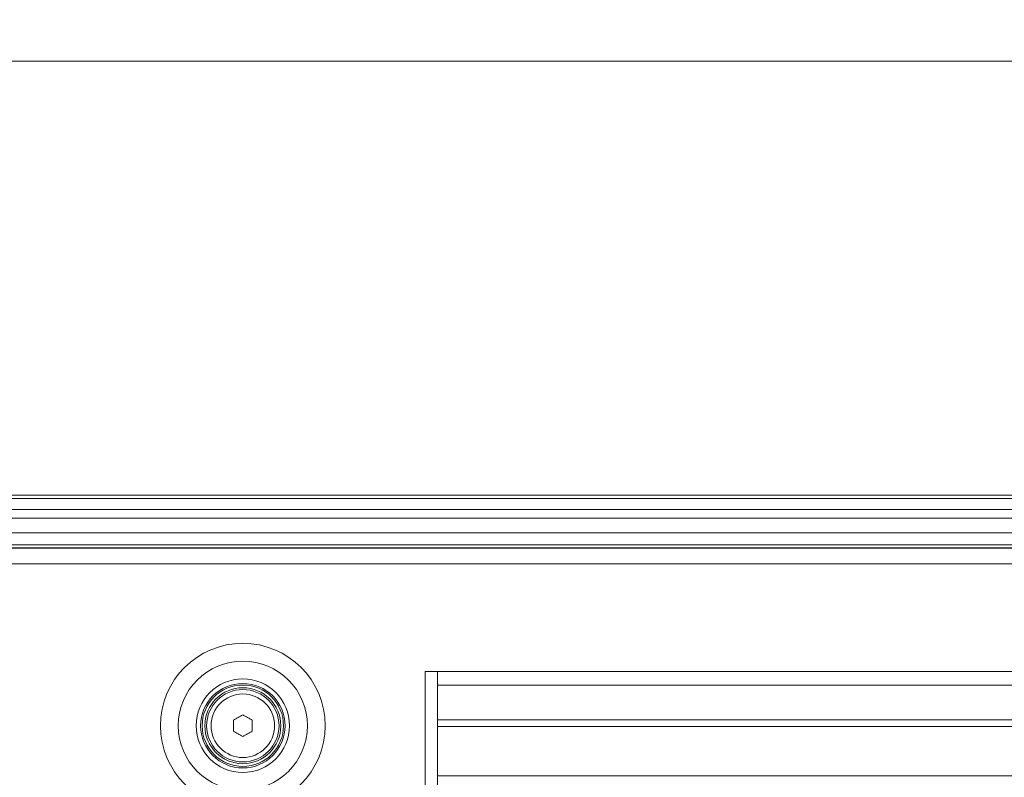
# Model space of a CAD drawing. Header units: millimetres. Extents: x 0 to 1118, y 0 to 864.
# Tile 117 of 256: x 201 to 242, y 446 to 477. Entities that reach past the tile are written whole.
import ezdxf

# ---------------------------------------------------------------- set-up
doc = ezdxf.new("R2010")
doc.units = ezdxf.units.MM
doc.styles.add('SLDTEXTSTYLE0', font='TXT', dxfattribs={"width": 0.605})
doc.dimstyles.new('SLDDIMSTYLE3', dxfattribs={"dimtxt": 3.175, "dimasz": 3.302, "dimexe": 0, "dimexo": 0.0625, "dimgap": 0.79375, "dimtad": 0, "dimtih": 1, "dimtoh": 1, "dimdec": 1, "dimlfac": 4, "dimrnd": 1e-09, "dimzin": 12, "dimdsep": 46, "dimtxsty": 'SLDTEXTSTYLE0', "dimsah": 1, "dimcen": 0.09, "dimadec": 0, "dimazin": 3, "dimtfac": 1, "dimtofl": 0, "dimtmove": 0, "dimatfit": 3, "dimfxl": 1, "dimfrac": 2, "dimtolj": 1, "dimtzin": 12, "dimarcsym": 0})

# ---------------------------------------------------------------- blocks, each defined once
blk = doc.blocks.new('_D_14')
at = {"color": 7, "linetype": 'Continuous', "lineweight": 0}
for p, q in [((90.203, 440.758), (90.203, 477.002)), ((294.996, 440.758), (294.996, 477.002)), ((90.203, 475.402), (187.143, 475.402)), ((294.996, 475.402), (198.057, 475.402))]:
    blk.add_line(p, q, dxfattribs=at)
for points in [[(90.203, 475.402), (93.505, 474.894), (93.505, 475.91)], [(294.996, 475.402), (291.694, 475.91), (291.694, 474.894)]]:
    blk.add_solid(points, dxfattribs=at)
at = {"color": 7, "linetype": 'Continuous', "lineweight": 0, "insert": (187.143, 477.058), "char_height": 3.175, "attachment_point": 1, "style": 'SLDTEXTSTYLE0'}
blk.add_mtext('819.2', dxfattribs=at)

msp = doc.modelspace()

# ---------------------------------------------------------------- linework, layer by layer
at = {"color": 7, "linetype": 'Continuous', "lineweight": 15}
for p, q in [((99.2624, 457.4083), (285.9374, 457.4083)), ((285.9374, 455.3458), (99.2624, 455.3458)), ((98.6912, 455.2083), (286.5085, 455.2083)), ((218.2874, 390.7208), (218.2874, 450.0958)), ((218.7949, 450.0958), (218.2874, 450.0958)), ((218.7949, 390.7208), (218.7949, 450.0958)), ((210.3374, 447.6221), (210.3374, 448.0695)), ((211.1124, 448.0695), (211.1124, 447.6221)), ((276.7799, 445.762), (218.7949, 445.762))]:
    msp.add_line(p, q, dxfattribs=at)
at = {"color": 9, "linetype": 'Continuous', "lineweight": 0}
for p, q in [((285.9374, 457.2619), (99.2624, 457.2619)), ((99.2624, 456.8048), (285.9374, 456.8048)), ((285.9374, 456.4512), (99.2624, 456.4512)), ((99.2624, 455.8458), (285.9374, 455.8458)), ((285.9374, 455.2208), (99.2624, 455.2208)), ((98.6912, 454.5583), (286.5085, 454.5583)), ((218.7949, 450.0958), (276.7799, 450.0958)), ((218.7949, 449.5301), (276.7799, 449.5301)), ((276.7799, 448.0916), (218.7949, 448.0916)), ((218.7949, 447.8088), (276.7799, 447.8088))]:
    msp.add_line(p, q, dxfattribs=at)
at = {"color": 7, "linetype": 'Continuous', "lineweight": 15, "flags": 128}
for points in [[(210.3374, 448.0695), (210.3858, 448.0975), (210.4342, 448.1254), (210.4826, 448.1534), (210.5311, 448.1814), (210.5796, 448.2094), (210.628, 448.2374), (210.6765, 448.2653), (210.7249, 448.2933)], [(210.7249, 448.2933), (210.7733, 448.2653), (210.8217, 448.2374), (210.8701, 448.2094), (210.9186, 448.1814), (210.9671, 448.1534), (211.0155, 448.1254), (211.064, 448.0975), (211.1124, 448.0695)], [(210.7249, 447.3984), (210.6765, 447.4263), (210.628, 447.4543), (210.5796, 447.4822), (210.5311, 447.5102), (210.4826, 447.5382), (210.4342, 447.5662), (210.3858, 447.5941), (210.3374, 447.6221)], [(211.1124, 447.6221), (211.064, 447.5941), (211.0155, 447.5662), (210.9671, 447.5382), (210.9186, 447.5102), (210.8701, 447.4822), (210.8217, 447.4543), (210.7733, 447.4263), (210.7249, 447.3984)]]:
    msp.add_lwpolyline(points, dxfattribs=at)
at = {"color": 9, "linetype": 'Continuous', "lineweight": 0}
for radius in [3.4162, 2.6769, 1.9375, 1.3179]:
    msp.add_circle((210.7249, 447.8458), radius, dxfattribs=at)
at = {"color": 7, "linetype": 'Continuous', "lineweight": 15}
for radius in [1.75, 1.6875, 1.575, 1.5]:
    msp.add_circle((210.7249, 447.8458), radius, dxfattribs=at)

# ---------------------------------------------------------------- dimensions: what is measured, and where the dimension line sits
at = {"color": 7, "linetype": 'Continuous', "lineweight": 0}
dim = msp.add_linear_dim(base=(294.9963, 475.4019), p1=(90.2034, 439.1583), p2=(294.9963, 439.1583), dimstyle='SLDDIMSTYLE3', dxfattribs=at)
dim.commit()
dim.dimension.update_dxf_attribs({"geometry": '_D_14', "text_midpoint": (192.5999, 475.4019), "dimtype": 160})

doc.saveas('drawing.dxf')
